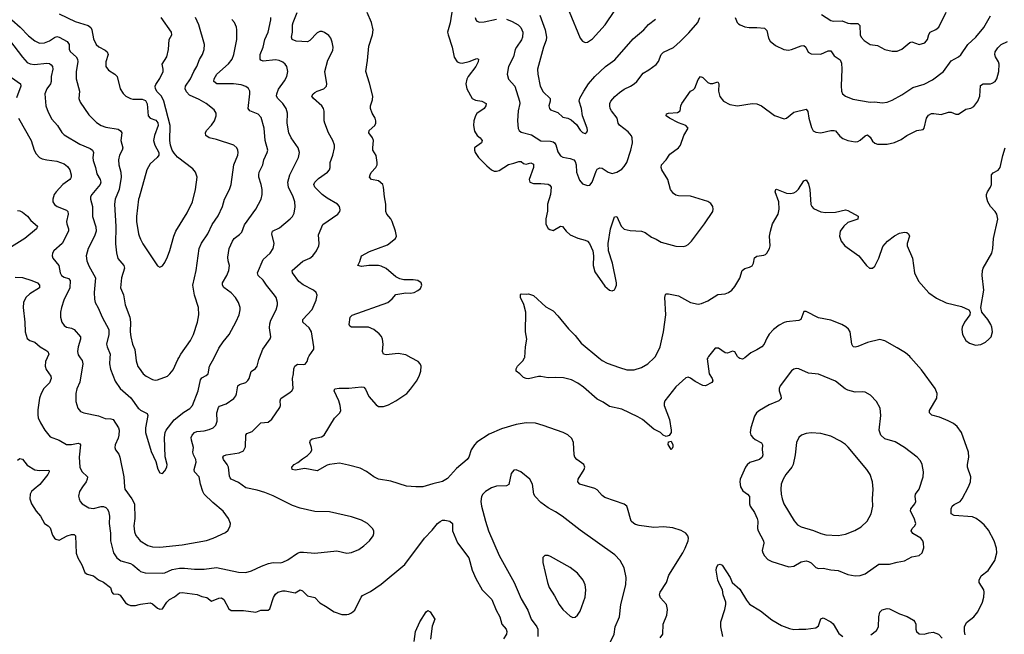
# Model space of a CAD drawing. Header units: inches. Extents: x 1305449 to 1407403, y 744709 to 841554.
# Tile 49 of 114: x 1329028 to 1337043, y 827748 to 832752. Entities that reach past the tile are written whole.
import ezdxf

# ---------------------------------------------------------------- set-up
doc = ezdxf.new("R2010")
doc.units = ezdxf.units.IN
doc.header["$MEASUREMENT"] = 0
for name, color, linetype in [('B3822', 7, 'Continuous'), ('B3823', 7, 'Continuous'), ('B3832', 7, 'Continuous'), ('B3833', 7, 'Continuous')]:
    doc.layers.add(name, color=color, linetype=linetype)

msp = doc.modelspace()

# ---------------------------------------------------------------- linework, layer by layer
at = {"layer": 'B3822', "color": 6}
for points, elevation in [([(1329251.5, 830000), (1329239, 829970), (1329234.6, 829930), (1329242.9, 829902.9), (1329281.3, 829850), (1329285.2, 829830), (1329270, 829796.1), (1329224.2, 829750), (1329201.3, 829710), (1329190.3, 829670), (1329175.1, 829575.1), (1329174.2, 829534.2), (1329178.9, 829510), (1329196.8, 829470), (1329232.9, 829410), (1329275.3, 829355.3), (1329347.9, 829327.9), (1329410, 829294.1), (1329450, 829293.7), (1329505.2, 829305.2), (1329518, 829298), (1329522.7, 829290), (1329511.7, 829190), (1329517.7, 829110), (1329534.7, 829074.7), (1329579.3, 829030), (1329578.1, 829010), (1329567.7, 828990), (1329537.9, 828950), (1329515.8, 828910), (1329507.4, 828872.6), (1329510.7, 828850), (1329519.3, 828830), (1329535.6, 828810), (1329590, 828777.3), (1329630, 828772.3), (1329690, 828788.2), (1329710, 828789.3), (1329730, 828780.5), (1329740.9, 828770), (1329751.4, 828750), (1329758, 828710), (1329755.9, 828650), (1329767.7, 828572.3), (1329766.8, 828510), (1329791.6, 828410), (1329819, 828370), (1329850, 828345.8), (1329930, 828323.2), (1329950, 828313.5), (1330000, 828269.3)], 1500), ([(1329520.7, 830000), (1329537.4, 829977.4), (1329541.4, 829950), (1329518, 829802), (1329493.6, 829746.4), (1329484.8, 829710), (1329484.6, 829644.6), (1329501.1, 829590), (1329523.3, 829563.3), (1329550.1, 829550.1), (1329670, 829528), (1329725, 829505), (1329770, 829503.2), (1329790, 829495.8), (1329831.1, 829430), (1329836.6, 829410), (1329835.9, 829370), (1329830, 829345), (1329805.8, 829290), (1329802.9, 829270), (1329808.9, 829250), (1329835, 829215), (1329843.4, 829190), (1329876.6, 829030), (1329879.8, 828950), (1329885.1, 828930), (1329941.8, 828850), (1329961.6, 828810), (1329965.9, 828690), (1329957.3, 828630), (1329963.4, 828583.4), (1329972.9, 828552.9), (1330000, 828520)], 1600), ([(1329762.1, 830000), (1329758.9, 829950), (1329766.6, 829906.6), (1329805, 829810), (1329845.3, 829750), (1329932.5, 829672.5), (1329991, 829590), (1330000, 829582.7)], 1700), ([(1329972.4, 830000), (1329974.8, 829974.8), (1329990, 829927.2), (1330000, 829913.7)], 1800), ([(1329010, 829166), (1329030, 829180.6), (1329050, 829175.2), (1329090, 829124.8), (1329150, 829086), (1329190, 829081), (1329264.2, 829084.2), (1329269.1, 829070), (1329257.6, 829050), (1329191.6, 828968.4), (1329145, 828930), (1329125.2, 828910), (1329113.5, 828890), (1329110.1, 828850), (1329124.3, 828810), (1329161.8, 828750), (1329198.3, 828710), (1329229.3, 828650), (1329260.4, 828630), (1329274.9, 828614.9), (1329294.1, 828554.1), (1329310, 828530.1), (1329321.6, 828521.6), (1329350, 828514.6), (1329414.5, 828550), (1329450, 828561.5), (1329470, 828559.6), (1329482.4, 828550), (1329487.8, 828407.8), (1329500.3, 828370), (1329534, 828314), (1329558.8, 828250), (1329576.9, 828236.9), (1329630, 828223), (1329670, 828191.1), (1329710, 828171.8), (1329766.9, 828130), (1329778.7, 828090), (1329790, 828077.6), (1329830, 828073.5), (1329845.7, 828065.7), (1329890, 828004.1), (1329910, 827990.5), (1329930, 827983.8), (1329970, 827981.4), (1330000, 827990.3)], 1400)]:
    msp.add_lwpolyline(points, dxfattribs=dict(at, elevation=elevation))
at = {"layer": 'B3823', "color": 6}
for points, elevation in [([(1328963.1, 832750), (1329031.1, 832691.1), (1329099.7, 832619.7), (1329150, 832579.6), (1329190, 832561.9), (1329230, 832563.1), (1329270, 832580.7), (1329310, 832607.9), (1329330, 832614.5), (1329350, 832609.2), (1329415.5, 832575.5), (1329429.4, 832550), (1329431.4, 832510), (1329440.3, 832490), (1329486.3, 832450), (1329499.2, 832430), (1329502.4, 832410), (1329486.8, 832330), (1329487, 832270), (1329516, 832170), (1329508.9, 832110), (1329520.4, 832080.4), (1329590, 831976.6), (1329654, 831914), (1329691.2, 831891.2), (1329730, 831876.3), (1329830, 831860.3), (1329848.6, 831848.6), (1329859.1, 831830), (1329852.2, 831770), (1329866.8, 831710), (1329862, 831690), (1329840.3, 831650), (1329831.1, 831610), (1329833.9, 831570), (1329850.8, 831510), (1329852.9, 831470), (1329837.9, 831370), (1329806.4, 831290), (1329800.8, 831250), (1329810.2, 831069.8), (1329808.4, 830928.4), (1329814.8, 830854.8), (1329827.9, 830807.9), (1329875.7, 830750), (1329881.4, 830730), (1329856.5, 830650), (1329848.4, 830570), (1329872.6, 830512.6), (1329886.9, 830430), (1329923.9, 830330), (1329929.1, 830289), (1329927, 830210), (1329931.4, 830170), (1329946.4, 830110), (1329966.3, 830066.3), (1329972.4, 830000)], 1800), ([(1329350, 832800.6), (1329478.9, 832738.9), (1329585.8, 832705.8), (1329605.9, 832690), (1329614.3, 832670), (1329630, 832596.1), (1329650.9, 832550.9), (1329670.9, 832530.9), (1329723.7, 832503.7), (1329741.2, 832490), (1329748.8, 832470), (1329728.8, 832410), (1329728.9, 832370), (1329750, 832341.7), (1329801.6, 832310), (1329820.6, 832290), (1329847, 832190), (1329870, 832151.6), (1329891.6, 832130), (1329930, 832110.5), (1329950, 832106.3), (1330000, 832106.1)], 1900), ([(1328945.6, 832585.6), (1329050, 832446.6), (1329090, 832405), (1329114.3, 832394.2), (1329148.1, 832388.1), (1329250, 832397.1), (1329270, 832394.7), (1329285.3, 832385.3), (1329296.2, 832370), (1329298.1, 832350), (1329283.5, 832290), (1329284.2, 832250), (1329279, 832230), (1329249.3, 832190), (1329231.9, 832150), (1329240.8, 832050), (1329258.7, 831998.7), (1329290, 831941.5), (1329336.2, 831890), (1329370, 831835.2), (1329390, 831815.2), (1329518.5, 831738.5), (1329602.8, 831702.8), (1329621.8, 831690), (1329627.8, 831670), (1329623.6, 831630), (1329626.2, 831606.2), (1329646, 831550), (1329656.4, 831496.4), (1329682.2, 831450), (1329687.4, 831430), (1329682.2, 831410), (1329614.5, 831330), (1329604.3, 831310), (1329604, 831290), (1329619.9, 831230), (1329619.7, 831150), (1329646.6, 831066.6), (1329649.6, 831030), (1329635.5, 830990), (1329585.7, 830890), (1329568.8, 830830), (1329574.4, 830790), (1329590, 830747.2), (1329645.1, 830650), (1329634.7, 830530), (1329635.8, 830475.8), (1329641.6, 830450), (1329667, 830407), (1329699.6, 830330), (1329753.1, 830230), (1329754.3, 830190), (1329735.8, 830110), (1329739.5, 830090), (1329764, 830030), (1329762.1, 830000)], 1700), ([(1328960.5, 832280.5), (1329035.6, 832230), (1329038.1, 832210), (1329003.1, 832116.9)], 1600), ([(1329017.4, 831950), (1329121.6, 831770), (1329145.4, 831690), (1329160.8, 831660.8), (1329189.7, 831630), (1329210, 831619.8), (1329250, 831610), (1329330, 831600.1), (1329390, 831577.9), (1329418.3, 831558.3), (1329436.4, 831530), (1329445.8, 831490), (1329447, 831470), (1329441.2, 831458.8), (1329435.9, 831450), (1329379.8, 831410), (1329324.1, 831350), (1329309.4, 831330), (1329296.5, 831290), (1329298.3, 831270), (1329310, 831246.7), (1329331.7, 831230), (1329410, 831200.9), (1329419.8, 831190), (1329422.7, 831170), (1329409.1, 831110), (1329411.1, 831090), (1329425.6, 831050), (1329423.9, 831030), (1329374.2, 830930), (1329305, 830870), (1329295.3, 830850), (1329293, 830830), (1329298.4, 830810), (1329346.6, 830750), (1329358.5, 830690), (1329367.3, 830670), (1329390, 830654.7), (1329424.7, 830644.7), (1329437.4, 830630), (1329435.1, 830570), (1329387.7, 830470), (1329367, 830410), (1329359.1, 830370), (1329360.2, 830330), (1329372.1, 830290), (1329390, 830263.3), (1329410, 830249.3), (1329450, 830239.6), (1329470, 830229.7), (1329523.3, 830170), (1329523.1, 830150), (1329503.6, 830090), (1329497.3, 830050), (1329503.5, 830023.5), (1329520.7, 830000)], 1600), ([(1330000, 831303.6), (1329996.2, 831290), (1329979.1, 831150), (1329978.3, 831110), (1329994, 831010), (1330000, 830993.1)], 1900), ([(1329010, 831199), (1329030, 831195.4), (1329050, 831184.9), (1329091.5, 831151.5), (1329117.7, 831117.7), (1329173.2, 831070), (1329166, 831050), (1329070, 830971.6), (1328939.3, 830890)], 1500), ([(1328990, 830656.6), (1329050, 830653.1), (1329127.6, 830630), (1329171.7, 830610), (1329190.4, 830590), (1329188.7, 830570), (1329110, 830521.3), (1329077.3, 830490), (1329059.3, 830450), (1329055.7, 830410), (1329070.3, 830290), (1329073.1, 830210), (1329090, 830155.3), (1329110, 830139.1), (1329150, 830126.2), (1329194.9, 830090), (1329241.9, 830061.9), (1329257.2, 830050), (1329263.9, 830030), (1329251.5, 830000)], 1500)]:
    msp.add_lwpolyline(points, dxfattribs=dict(at, elevation=elevation))
at = {"layer": 'B3832', "color": 6}
for points, elevation in [([(1330000, 829913.7), (1330032.2, 829870), (1330058.3, 829850), (1330110, 829823.2), (1330130, 829818.3), (1330150, 829819.9), (1330230, 829851), (1330251.3, 829868.7), (1330277.3, 829902.7), (1330314.2, 829985.8), (1330322.4, 830000)], 1800), ([(1330000, 829582.7), (1330012.5, 829572.5), (1330066.1, 829546.1), (1330072.1, 829530), (1330052, 829430), (1330053, 829390), (1330097.7, 829237.7), (1330135.2, 829155.2), (1330152.7, 829092.7), (1330170, 829063.1), (1330190, 829057.4), (1330210, 829078.5), (1330224.6, 829110), (1330227.1, 829130), (1330213.3, 829193.3), (1330207.7, 829350), (1330211.5, 829390), (1330219.5, 829410), (1330285.4, 829494.6), (1330363.8, 829556.2), (1330413.4, 829586.6), (1330435.4, 829610), (1330482, 829730), (1330498.9, 829821.1), (1330510, 829836), (1330545.5, 829854.5), (1330562.1, 829870), (1330574, 829930), (1330610.1, 830000)], 1700), ([(1330000, 828520), (1330008.3, 828510), (1330070, 828472.3), (1330110, 828459.6), (1330170, 828457.6), (1330350, 828475.6), (1330548.9, 828511.1), (1330602.9, 828530), (1330702.3, 828577.7), (1330724.5, 828595.5), (1330741.8, 828630), (1330743.2, 828650), (1330728.7, 828690), (1330684.9, 828750), (1330600, 828820), (1330529.1, 828889.1), (1330517.4, 828910), (1330499.2, 828970), (1330487.9, 829030), (1330450.6, 829070.6), (1330446.9, 829090), (1330465.1, 829150), (1330461.6, 829170), (1330441.6, 829210), (1330438.5, 829230), (1330442.4, 829270), (1330425.7, 829330), (1330424.6, 829350), (1330432.8, 829370), (1330450.9, 829390), (1330470, 829398.9), (1330530, 829405.3), (1330570, 829415.6), (1330602.3, 829430), (1330624, 829450), (1330636.2, 829483.8), (1330634, 829550), (1330645.2, 829594.8), (1330655.5, 829604.5), (1330710, 829624.9), (1330771.5, 829668.5), (1330787.7, 829690), (1330793.6, 829706.3), (1330803, 829770), (1330818.5, 829781.5), (1330870, 829799.6), (1330886, 829814), (1330895.1, 829830), (1330912.4, 829887.6), (1330947, 829913), (1330961.3, 829930), (1330975.6, 829984.4), (1330981.3, 830000)], 1600), ([(1330000, 828269.3), (1330010, 828260.5), (1330049.8, 828249.8), (1330190, 828245.3), (1330210, 828249.2), (1330270, 828274.9), (1330330, 828285.8), (1330370, 828286.9), (1330450, 828277.7), (1330530, 828278.4), (1330630, 828291.9), (1330810, 828254.6), (1330867.9, 828252.1), (1330915.5, 828264.5), (1330995.9, 828304.1), (1331054.2, 828325.8), (1331090, 828332.3), (1331149.4, 828330.6), (1331170, 828335), (1331210, 828354.8), (1331290, 828409.8), (1331310, 828416.4), (1331337.4, 828417.4), (1331430, 828407.4), (1331610, 828428), (1331690, 828409.1), (1331730, 828412.9), (1331790, 828439.2), (1331830, 828467), (1331874.7, 828510), (1331905.4, 828550), (1331911.2, 828570), (1331909.9, 828589.9), (1331899, 828610), (1331858.5, 828650), (1331810, 828676.9), (1331730, 828705.2), (1331550, 828745.9), (1331430, 828748.3), (1331310, 828775.5), (1331250, 828796.9), (1331090, 828876.3), (1331023.4, 828903.4), (1330962.1, 828922.1), (1330870, 828940.2), (1330810, 828982.7), (1330750, 829009.9), (1330740.9, 829020.9), (1330734.9, 829034.9), (1330727.3, 829110), (1330718, 829130), (1330686, 829170), (1330680.3, 829190), (1330690, 829201.1), (1330709.8, 829210), (1330814.7, 829225.3), (1330850, 829242.9), (1330866.9, 829273.1), (1330868.2, 829370), (1330877.1, 829382.9), (1330919.5, 829400.5), (1330990, 829468.5), (1331050, 829474.3), (1331079.8, 829500.2), (1331146.3, 829593.7), (1331151.3, 829610), (1331148, 829650), (1331153.3, 829666.7), (1331230, 829719.4), (1331242.4, 829730), (1331253.1, 829750), (1331248.8, 829830), (1331257.9, 829870), (1331259.7, 829910), (1331266.4, 829930), (1331290, 829947.3), (1331336.3, 829943.7), (1331353, 829947), (1331366.8, 829970), (1331377.5, 830000)], 1500), ([(1334240.7, 827719.3), (1334262.9, 827750), (1334267.2, 827830), (1334296.7, 827903.3), (1334302.7, 827950), (1334292.5, 827990), (1334244.3, 828044.3), (1334235.1, 828070), (1334241.3, 828090), (1334294.4, 828170), (1334312.7, 828230), (1334427.2, 828410), (1334445.6, 828450), (1334469.3, 828510), (1334471.1, 828530), (1334466, 828550), (1334450.7, 828570.7), (1334414, 828594), (1334345.3, 828614.7), (1334270, 828623.6), (1334190, 828618.2), (1334070, 828633), (1334041.8, 828641.8), (1334026.1, 828650), (1334006.5, 828670), (1333975.9, 828775.9), (1333969.2, 828790), (1333950, 828808), (1333790, 828861.9), (1333770, 828877.6), (1333730, 828924.3), (1333710, 828936.1), (1333586.8, 828970), (1333570.4, 828990), (1333574.6, 829010), (1333624.2, 829090), (1333627.9, 829110), (1333619.4, 829130), (1333563, 829170), (1333546.7, 829190), (1333541.4, 829210), (1333537.2, 829310), (1333521.3, 829341.3), (1333490, 829371.8), (1333451.4, 829391.4), (1333289.2, 829449.2), (1333226, 829466), (1333150, 829469.9), (1333070, 829456.6), (1332950, 829422.3), (1332850, 829378.5), (1332750, 829311.4), (1332730, 829291.1), (1332703.1, 829250), (1332683.9, 829190), (1332671.2, 829170), (1332582.7, 829097.2), (1332510, 829017.2), (1332469.2, 828990.8), (1332390, 828974.4), (1332310.4, 828949.6), (1332251.9, 828948.1), (1332175.5, 828955.5), (1332050, 828995.2), (1331950, 829012.2), (1331910, 829029.3), (1331850, 829074.6), (1331799.8, 829099.8), (1331705.8, 829125.8), (1331630, 829140.3), (1331550, 829131.6), (1331530, 829125.1), (1331450, 829079.6), (1331350, 829097.2), (1331270, 829084.6), (1331246.2, 829090), (1331244.3, 829110), (1331262.2, 829130), (1331293.3, 829146.7), (1331330, 829177.8), (1331370, 829203), (1331397.7, 829230), (1331406, 829250), (1331404.1, 829270), (1331390.9, 829310), (1331394.9, 829330), (1331410, 829338.9), (1331484.8, 829355.2), (1331507.7, 829370), (1331591.9, 829508.1), (1331635.2, 829550), (1331641.4, 829570), (1331636.9, 829610), (1331625.6, 829650), (1331587.5, 829730), (1331594.4, 829745.6), (1331627.6, 829752.4), (1331707.4, 829752.6), (1331810, 829762.4), (1331830, 829759.9), (1331843.7, 829743.7), (1331870, 829684), (1331930, 829615.9), (1331950, 829603.5), (1331990, 829602.6), (1332030, 829616.4), (1332090, 829648.9), (1332178.6, 829710), (1332210, 829743.8), (1332258.6, 829810), (1332280.5, 829850), (1332294.3, 829890), (1332296.3, 829930), (1332289, 829950), (1332271.8, 829970), (1332214.9, 830000)], 1400), ([(1334629.6, 830000), (1334624, 829990), (1334640.7, 829870), (1334665, 829830), (1334669.2, 829810.8), (1334661.3, 829798.7), (1334610, 829771.8), (1334590, 829773), (1334526.1, 829806.1), (1334490, 829833.4), (1334470, 829842), (1334450, 829836.8), (1334370, 829763.2), (1334279.7, 829650), (1334274, 829630), (1334275, 829610), (1334316.4, 829496.4), (1334331.6, 829410), (1334330.1, 829389.9), (1334314.1, 829365.9), (1334290, 829358.3), (1334267, 829370), (1334245.2, 829390), (1334190, 829418.9), (1334097.3, 829497.3), (1334059.8, 829519.8), (1333930, 829581.6), (1333830, 829603.8), (1333778.2, 829638.2), (1333730, 829663.3), (1333618.9, 829758.9), (1333571.7, 829791.7), (1333518.9, 829818.9), (1333455.8, 829835.8), (1333390, 829840.2), (1333330, 829835.4), (1333270, 829846.3), (1333250, 829846), (1333170, 829828.8), (1333150, 829829.7), (1333130, 829838.4), (1333098, 829870), (1333070, 829889.6), (1333068.6, 829910), (1333081.2, 829930), (1333124.2, 829975.8), (1333138.2, 830000)], 1300), ([(1333741.2, 830000), (1333770, 829976.3), (1333810, 829956.7), (1333910, 829919.2), (1333970, 829901.7), (1334030, 829901.2), (1334090, 829919.5), (1334141, 829950), (1334193.1, 830000)], 1300), ([(1334931.2, 830000), (1334930, 829999), (1334911.2, 829988.8), (1334890, 829992.4), (1334881.7, 830000)], 1300), ([(1336725, 827745), (1336719.1, 827770), (1336719, 827810), (1336735.5, 827844.5), (1336794.2, 827890), (1336826.5, 827930), (1336865.5, 828010), (1336876.6, 828050), (1336880.2, 828090), (1336876.3, 828110), (1336839.1, 828170), (1336839.5, 828190), (1336855.3, 828224.7), (1336911.2, 828268.8), (1336967.3, 828350), (1336982.4, 828410), (1336980.8, 828450), (1336960.3, 828510), (1336915.9, 828595.9), (1336880.3, 828640.3), (1336845, 828670), (1336814.6, 828690), (1336783.1, 828703.1), (1336634.8, 828714.8), (1336609.9, 828730), (1336610.9, 828770), (1336619, 828790), (1336634.7, 828805.3), (1336684.6, 828830), (1336701, 828850), (1336752.1, 828947.9), (1336767.3, 828990), (1336771.5, 829030), (1336745, 829110), (1336744, 829130), (1336755.3, 829190), (1336752.8, 829230), (1336695.2, 829390), (1336659.1, 829439.1), (1336630, 829463.2), (1336587.4, 829487.4), (1336516.7, 829516.7), (1336453.6, 829533.6), (1336434.5, 829550), (1336435.4, 829570), (1336493.3, 829670), (1336496.7, 829710), (1336481.5, 829750), (1336370, 829902.2), (1336282.3, 830000)], 1300), ([(1333818.4, 827650), (1333867.7, 827750), (1333875.3, 827810), (1333911.4, 827890), (1333920.3, 827990), (1333963.3, 828150), (1333964.2, 828210), (1333947.5, 828290), (1333916.1, 828350), (1333873.9, 828393.9), (1333590, 828594.6), (1333444.1, 828710), (1333390, 828745.9), (1333330, 828777.8), (1333270, 828821.1), (1333224.9, 828870), (1333213, 828890), (1333203.6, 828970), (1333180.6, 829010), (1333108.3, 829070), (1333070, 829086.6), (1333050, 829083.6), (1333030, 829056.4), (1333010, 828967.1), (1332990, 828956.7), (1332910, 828954.3), (1332870, 828941.9), (1332819, 828910), (1332798.9, 828890), (1332787.5, 828870), (1332781.8, 828830), (1332787.7, 828790), (1332818.8, 828670), (1332844.7, 828590), (1332930.6, 828390), (1333052.1, 828170), (1333110, 828035.7), (1333163.6, 827943.6), (1333191.1, 827871.1), (1333238, 827810), (1333246.4, 827790), (1333246.8, 827730)], 1500), ([(1330000, 827990.3), (1330010, 827993.3), (1330090, 828005.1), (1330110, 827996), (1330150, 827959.9), (1330170, 827952), (1330190, 827954.1), (1330226.3, 828010), (1330246.6, 828030), (1330287.5, 828052.5), (1330330, 828086.7), (1330350, 828087.2), (1330471.5, 828071.5), (1330510, 828055.4), (1330550, 828048.2), (1330590, 828016.7), (1330650, 828042.5), (1330670, 828043.6), (1330690, 828030.1), (1330730, 827956.6), (1330750, 827941.5), (1330850, 827940.8), (1330950, 827928.6), (1330990, 827944.9), (1331050, 827945.6), (1331063.7, 827956.3), (1331092.9, 828047.1), (1331110, 828075.9), (1331130, 828090.1), (1331170, 828101.5), (1331190, 828102.2), (1331270, 828084.6), (1331310, 828109.2), (1331330, 828102.2), (1331370, 828062.1), (1331430, 828048.6), (1331470, 828003.2), (1331518, 827978), (1331586.8, 827930), (1331650, 827910.1), (1331690, 827909.2), (1331706.8, 827913.2), (1331730, 827922.4), (1331756.1, 827943.9), (1331807.3, 828050), (1331817.3, 828062.7), (1331883, 828097), (1331970, 828155.2), (1332163.1, 828316.9), (1332322.2, 828530), (1332384.8, 828595.2), (1332430, 828650.4), (1332450, 828667.3), (1332470, 828676.3), (1332490, 828677.6), (1332530, 828669.6), (1332550.3, 828650.3), (1332551.5, 828590), (1332591.8, 828491.8), (1332683.6, 828370), (1332710, 828270), (1332741.4, 828201.4), (1332792.9, 828110), (1332871.3, 828030), (1332905.7, 827945.7), (1332937.6, 827890), (1332953.7, 827830), (1332987, 827790), (1332994.4, 827770), (1332990.9, 827750), (1332966.5, 827710)], 1400), ([(1334752.5, 827730), (1334736.2, 827810), (1334736.9, 827850), (1334769.2, 827950), (1334776.8, 827990), (1334775, 828010), (1334753.5, 828070), (1334748.5, 828110), (1334726.6, 828150), (1334711.7, 828190), (1334698.4, 828270), (1334699.8, 828290), (1334710, 828313.7), (1334730, 828320.2), (1334746.7, 828310), (1334812.7, 828210), (1334828.8, 828168.8), (1334890, 828115.9), (1334944.9, 828024.9), (1334970, 827994.7), (1335057.8, 827937.8), (1335150, 827865), (1335230, 827819.8), (1335293.9, 827793.9), (1335330, 827786.5), (1335370, 827790.8), (1335428.8, 827788.8), (1335510, 827800.1), (1335530, 827817.8), (1335550, 827874), (1335570, 827882.4), (1335630, 827850.2), (1335650, 827832.7), (1335695.4, 827755.4), (1335730, 827730.6)], 1300), ([(1332238.7, 827690), (1332250.3, 827769.7), (1332284.6, 827850), (1332336.4, 827930), (1332350, 827942.8), (1332370, 827931.4), (1332407.1, 827870), (1332385.3, 827814.7), (1332370.9, 827709.1)], 1300), ([(1335957.1, 827742.9), (1336002.2, 827777.8), (1336019.9, 827810), (1336021.5, 827890), (1336030, 827927.8), (1336050, 827947.8), (1336090, 827958.3), (1336110, 827954.8), (1336190, 827914.5), (1336253, 827893), (1336304.2, 827864.2), (1336315.8, 827850), (1336322.4, 827830), (1336323.1, 827790), (1336329, 827770), (1336350, 827752.6), (1336390, 827750.1), (1336430, 827761.1), (1336464.5, 827764.5), (1336506.5, 827750), (1336537.1, 827717.1)], 1300)]:
    msp.add_lwpolyline(points, dxfattribs=dict(at, elevation=elevation))
for points, elevation in [([(1335350, 829910.9), (1335330, 829907.1), (1335310, 829893.9), (1335217.8, 829770), (1335210.8, 829750), (1335210.6, 829730), (1335224.3, 829690), (1335225.6, 829670), (1335219.1, 829660.9), (1335207.9, 829650), (1335130, 829615.2), (1335050.1, 829570), (1335026.8, 829550), (1335010, 829525.3), (1334978.6, 829430), (1334973.3, 829390), (1334980.3, 829370), (1334995.3, 829350), (1335015, 829335), (1335067.8, 829307.8), (1335074.4, 829290), (1335071.5, 829250), (1335078.5, 829210), (1335071.7, 829190), (1335050, 829170.3), (1334972.7, 829147.3), (1334950, 829129.1), (1334937.5, 829110), (1334893.1, 829010), (1334890.5, 828989.5), (1334896.9, 828950), (1334915.8, 828915.8), (1334953.2, 828890), (1334968, 828870), (1334969.4, 828810), (1334974.1, 828790), (1335010, 828739.6), (1335032.7, 828690), (1335037, 828670), (1335034.7, 828610), (1335038.3, 828590), (1335081.8, 828510), (1335086.1, 828490), (1335072.7, 828430), (1335077.2, 828410), (1335090, 828386.2), (1335117.9, 828357.9), (1335150, 828340.2), (1335290, 828297.6), (1335330, 828301.7), (1335390, 828338.2), (1335430, 828346.7), (1335450, 828341.9), (1335470, 828330.3), (1335510, 828292.8), (1335530, 828284.6), (1335570, 828286.4), (1335630, 828273.7), (1335690, 828268.1), (1335770, 828234.3), (1335830, 828225.2), (1335870, 828226.7), (1335910, 828241.3), (1336021.7, 828318.3), (1336110, 828317.9), (1336170, 828335.2), (1336230, 828345.7), (1336290, 828380.1), (1336351.5, 828388.5), (1336374, 828410), (1336387.8, 828452.2), (1336385.5, 828490), (1336378.7, 828510), (1336364.2, 828530), (1336299.7, 828570), (1336284.9, 828590), (1336293.5, 828610), (1336315.1, 828630), (1336323.2, 828650), (1336310, 828694.6), (1336280.4, 828750), (1336282.6, 828770), (1336313.8, 828810), (1336323, 828830), (1336317.5, 828870), (1336320.9, 828890), (1336349.9, 828930), (1336382.3, 829030), (1336384.7, 829070), (1336375.9, 829130), (1336360.2, 829160.2), (1336333.2, 829190), (1336231.2, 829270), (1336154.2, 829314.2), (1336070, 829338.8), (1336037.5, 829370), (1336024.6, 829410), (1336038.2, 829530), (1336032.4, 829590), (1336003.5, 829643.5), (1335954.8, 829694.8), (1335910, 829719.2), (1335890, 829722.6), (1335830, 829719.7), (1335770, 829735.7), (1335748, 829748), (1335670, 829809.9), (1335530, 829865), (1335450, 829875.5), (1335370, 829908.3)], 1400), ([(1335470, 829387.4), (1335430, 829382.3), (1335391.1, 829370), (1335369.8, 829350.2), (1335351.4, 829310), (1335341.4, 829210), (1335324, 829130), (1335313.9, 829110), (1335263.4, 829050), (1335242.1, 829010), (1335227.6, 828970), (1335223.3, 828930), (1335226.5, 828890), (1335234.3, 828850), (1335249.2, 828810), (1335331.5, 828671.5), (1335360.4, 828640.4), (1335390, 828621.8), (1335490, 828593.9), (1335550, 828569.2), (1335590, 828558.5), (1335690, 828553.4), (1335750, 828564.6), (1335827.7, 828592.3), (1335876.7, 828623.3), (1335926.2, 828670), (1335960.1, 828730), (1335973.7, 828790), (1335970.6, 828850), (1335975.3, 828930), (1335969.6, 828990), (1335950, 829049.8), (1335923, 829090), (1335772.5, 829272.5), (1335750, 829294.2), (1335710, 829321.7), (1335630, 829360.7), (1335550, 829383.6)], 1500), ([(1334330, 829251.6), (1334307.3, 829292.7), (1334310, 829316.3), (1334330, 829321.1), (1334345.2, 829290), (1334345.7, 829274.3), (1334339.9, 829260.1)], 1300), ([(1333329.3, 828390.7), (1333303, 828390), (1333287.4, 828372.6), (1333286.7, 828333.3), (1333323.3, 828170), (1333339.4, 828130), (1333382.4, 828062.4), (1333418.2, 827990), (1333450, 827949.6), (1333510, 827894.8), (1333530, 827885.5), (1333550, 827886.8), (1333570, 827903.5), (1333590, 827935.9), (1333632.1, 828050), (1333637.2, 828110), (1333630.3, 828150), (1333616.1, 828190), (1333570, 828246.9), (1333510, 828292), (1333350, 828382.7)], 1600)]:
    msp.add_lwpolyline(points, close=True, dxfattribs=dict(at, elevation=elevation))
at = {"layer": 'B3833', "color": 6}
for points, elevation in [([(1331377.5, 830000), (1331383.4, 830016.6), (1331422.3, 830070), (1331422.6, 830090), (1331402.1, 830210), (1331383.4, 830243.4), (1331331.7, 830290), (1331331.9, 830310), (1331407.8, 830392.2), (1331441.2, 830470), (1331448.3, 830510), (1331441.3, 830530), (1331419.6, 830550), (1331334.7, 830594.7), (1331300.8, 830620.8), (1331248.4, 830690), (1331245, 830710), (1331334.1, 830785.9), (1331390, 830810.3), (1331415, 830830), (1331442.7, 830870), (1331462.4, 830910), (1331465.4, 830930), (1331460, 831000), (1331494.9, 831085.1), (1331616.8, 831170), (1331633.7, 831190), (1331636.5, 831203.5), (1331631.3, 831230), (1331614.8, 831250), (1331530, 831298.2), (1331490, 831328.4), (1331431.3, 831390), (1331423, 831410), (1331429.6, 831430), (1331460, 831460), (1331533.9, 831510), (1331551, 831530), (1331555.7, 831550), (1331555.4, 831590), (1331577.3, 831650), (1331591.2, 831710), (1331590.3, 831730), (1331576.6, 831770), (1331541.3, 831830), (1331512, 831910), (1331507.3, 831930), (1331507.3, 832007.3), (1331502, 832030), (1331488.6, 832050), (1331420.6, 832110), (1331406.9, 832130), (1331416.6, 832150), (1331430, 832159.4), (1331450, 832170.9), (1331504.8, 832190), (1331525.4, 832210), (1331529.1, 832230.9), (1331513.1, 832330), (1331537.1, 832422.9), (1331578.2, 832501.8), (1331579.5, 832530), (1331572.8, 832570), (1331561, 832601), (1331543.7, 832623.7), (1331510, 832647.4), (1331490, 832655.4), (1331470, 832655.8), (1331450, 832645.7), (1331390, 832582.7), (1331370, 832572.5), (1331277.9, 832577.9), (1331246.3, 832590), (1331239.6, 832610), (1331249.3, 832650.7), (1331249.5, 832710.5), (1331252.8, 832730), (1331286.4, 832810)], 1500), ([(1332214.9, 830000), (1332170, 830023.7), (1332110, 830035.7), (1332010, 830024.2), (1331989.2, 830029.2), (1331980.8, 830050), (1331987.8, 830110), (1331981.9, 830150), (1331972.2, 830172.2), (1331954.3, 830194.3), (1331910, 830229), (1331868.5, 830248.5), (1331728.8, 830248.8), (1331715.6, 830255.6), (1331710.3, 830270), (1331718.1, 830330), (1331733.2, 830346.8), (1332024, 830450), (1332060.7, 830479.3), (1332090, 830513.7), (1332170, 830529.3), (1332210, 830526.7), (1332238.4, 830530), (1332270, 830547.1), (1332290, 830564.9), (1332301.4, 830590), (1332296.8, 830610), (1332269.4, 830630), (1332230, 830634.9), (1332155.3, 830635.3), (1332123.5, 830643.5), (1332090, 830659.9), (1332010, 830725.7), (1331970, 830746.7), (1331950, 830751), (1331870, 830750.4), (1331810, 830742), (1331781, 830750), (1331796.9, 830783.1), (1331810, 830830.7), (1331876, 830864), (1332021.9, 830918.1), (1332086.6, 830970), (1332094.8, 830990), (1332088.3, 831030), (1332060.8, 831110), (1332050, 831131), (1332017.1, 831170), (1332008, 831190), (1332009.2, 831250.8), (1331997.9, 831310), (1331990, 831390), (1331983, 831410), (1331950, 831439), (1331891.9, 831451.9), (1331875.8, 831470), (1331879.7, 831490), (1331890, 831507.4), (1331928.3, 831550), (1331936.6, 831570), (1331938.3, 831590), (1331930, 831646.6), (1331903.8, 831690), (1331901.5, 831710), (1331908.3, 831770), (1331901, 831790), (1331869.4, 831830), (1331871.9, 831850), (1331918.1, 831890), (1331926.9, 831910), (1331927.8, 831930), (1331921.3, 831950), (1331896.3, 831990), (1331883.2, 832030), (1331883.6, 832050), (1331900.7, 832099.3), (1331902.2, 832130), (1331876.8, 832236.8), (1331845.9, 832330), (1331859.6, 832420.4), (1331870, 832538), (1331899.9, 832630), (1331905, 832670), (1331892.8, 832730), (1331857.2, 832810)], 1400), ([(1332549.9, 832850), (1332532.3, 832727.7), (1332511.6, 832650), (1332514.6, 832630), (1332549.2, 832529.2), (1332566, 832446), (1332588.6, 832408.6), (1332610, 832400.2), (1332630, 832399.5), (1332687.2, 832412.8), (1332750, 832437.5), (1332763.9, 832430), (1332760.5, 832410), (1332740.2, 832370), (1332678.3, 832290), (1332668.3, 832268.3), (1332660.1, 832230), (1332668.2, 832190), (1332710.4, 832110.4), (1332738, 832098), (1332790, 832089.8), (1332824.2, 832070), (1332823.1, 832050), (1332808.4, 832030), (1332750, 831989.9), (1332737.7, 831970), (1332723.9, 831930), (1332721.7, 831890), (1332730, 831845.4), (1332750.7, 831810.7), (1332776.4, 831790), (1332792.4, 831770), (1332788.6, 831750), (1332730.9, 831710), (1332729.2, 831690), (1332736.6, 831670), (1332763.1, 831630), (1332830, 831562.4), (1332869, 831529), (1332890, 831520.3), (1332910, 831518.6), (1332930, 831524), (1333005.8, 831574.2), (1333050, 831583.1), (1333090, 831597.9), (1333110, 831596.7), (1333130, 831582.2), (1333150, 831575.5), (1333190, 831587.4), (1333210, 831575.3), (1333210, 831550), (1333176.2, 831450), (1333181.1, 831430), (1333210, 831419.9), (1333270, 831419.9), (1333330, 831411.9), (1333343.8, 831403.8), (1333353.7, 831390), (1333350.2, 831329.8), (1333325.7, 831250), (1333325.5, 831194.5), (1333310.5, 831130), (1333310.5, 831090.5), (1333318.2, 831070), (1333330, 831052.6), (1333343, 831043), (1333370, 831036.8), (1333430, 831071.4), (1333447.2, 831067.2), (1333476.2, 831030), (1333510, 831001.9), (1333572.6, 830972.6), (1333630, 830958.4), (1333650, 830949.1), (1333666.1, 830930), (1333692.5, 830870), (1333698.4, 830830), (1333696.8, 830750), (1333710, 830698), (1333790, 830583.2), (1333830, 830549.2), (1333850, 830544.7), (1333870, 830553.4), (1333876.4, 830563.6), (1333885.6, 830590), (1333885.8, 830610), (1333854.2, 830770), (1333822.4, 830870), (1333817.2, 830930), (1333836.2, 831050), (1333870, 831147.3), (1333890, 831150.2), (1333924.3, 831070), (1333950, 831046.3), (1333996.4, 831036.4), (1334090.9, 831030.9), (1334119.4, 831019.3), (1334170, 830980.8), (1334210, 830965.5), (1334250, 830940.7), (1334370, 830908.9), (1334430, 830905.7), (1334450, 830910.9), (1334470, 830922.8), (1334498, 830950), (1334603, 831090), (1334669.8, 831190), (1334673.3, 831210), (1334670.5, 831230.5), (1334654.5, 831254.5), (1334630, 831272.9), (1334490, 831314.7), (1334390, 831319.4), (1334370, 831324.6), (1334350, 831338.1), (1334325.7, 831370), (1334304.1, 831450), (1334256.1, 831530), (1334249.3, 831550), (1334253, 831570), (1334289.7, 831610.3), (1334321.4, 831658.6), (1334390.3, 831709.7), (1334406.9, 831730), (1334433.1, 831810), (1334468.8, 831870), (1334449.7, 831890), (1334390, 831911.5), (1334316.6, 831950), (1334290.6, 831970), (1334293.9, 831986.1), (1334308.7, 831991.3), (1334383.1, 831996.9), (1334404.1, 832010), (1334409.4, 832050), (1334418, 832070), (1334488.5, 832171.5), (1334510, 832180.2), (1334524.4, 832195.6), (1334550, 832264.2), (1334570, 832290.8), (1334590, 832282.7), (1334630, 832241.2), (1334650, 832231.9), (1334670, 832233.3), (1334710, 832247.7), (1334720.3, 832230), (1334715.5, 832170), (1334727, 832127), (1334756.6, 832090), (1334810, 832061.7), (1334870, 832051.4), (1334990, 832071.2), (1335030, 832067.5), (1335067.6, 832050), (1335172.8, 831972.8), (1335250, 831945.8), (1335270, 831949.5), (1335330, 831999.2), (1335430, 832023.9), (1335445.2, 832005.2), (1335452.6, 831950), (1335473.7, 831873.7), (1335488.5, 831848.5), (1335510, 831835.8), (1335550, 831831.4), (1335630, 831849.7), (1335659.5, 831850), (1335670, 831846.4), (1335704.5, 831804.5), (1335730, 831785), (1335770, 831768.9), (1335830, 831757.9), (1335850, 831759.7), (1335870, 831770.1), (1335910, 831806.5), (1335930, 831813.6), (1335950, 831794.7), (1335970, 831764), (1335990, 831746.9), (1336010, 831739.1), (1336090, 831738.6), (1336150, 831752.1), (1336202.6, 831777.4), (1336250, 831810.7), (1336330, 831851), (1336382.6, 831857.4), (1336391.7, 831868.3), (1336408.6, 831951.4), (1336425.1, 831974.9), (1336450, 831988.8), (1336470, 831989.8), (1336530, 831979.9), (1336590, 831999.3), (1336610, 832000.2), (1336650, 831982.7), (1336670, 831983.2), (1336730, 832024.1), (1336770, 832032.8), (1336794.7, 832045.3), (1336827.7, 832090), (1336844.6, 832130), (1336850, 832217.7), (1336870, 832231.2), (1336929.7, 832230.3), (1336945.5, 832234.5), (1336969.4, 832250), (1336983.1, 832270), (1336998.1, 832330), (1337000.3, 832390), (1336995.3, 832410), (1336971.5, 832450), (1336965, 832470), (1336970.2, 832490), (1336990, 832522.7), (1337016.7, 832550), (1337070, 832575.6)], 1400), ([(1333500.3, 832820.3), (1333590, 832602.3), (1333610, 832577.2), (1333630, 832567.9), (1333650, 832570.1), (1333690, 832595.7), (1333793.3, 832710), (1333871.7, 832828.3)], 1700), ([(1335553.8, 832793.8), (1335630, 832746.2), (1335650, 832741.6), (1335723.3, 832743.3), (1335770, 832723.5), (1335790, 832720.5), (1335850, 832721.9), (1335865.9, 832705.9), (1335869.2, 832629.2), (1335879.1, 832610), (1335903.5, 832583.5), (1335950, 832549.3), (1336010, 832541.1), (1336070, 832508.9), (1336130, 832497.4), (1336170, 832497.4), (1336210, 832513.2), (1336273.4, 832566.6), (1336290, 832571.1), (1336350, 832550.9), (1336395.2, 832564.8), (1336419.1, 832590), (1336429.3, 832630.7), (1336439.9, 832650), (1336486.7, 832673.3), (1336509.1, 832690.9), (1336570, 832813)], 1600), ([(1330000, 830993.1), (1330010, 830965), (1330030, 830927.3), (1330150, 830748.1), (1330170, 830737.8), (1330190, 830748.3), (1330210, 830776), (1330230, 830820.6), (1330250, 830872.8), (1330281.7, 830990), (1330298.5, 831030), (1330390, 831179.6), (1330433.7, 831270), (1330458.7, 831370), (1330472, 831470), (1330458.7, 831510), (1330438.1, 831538.1), (1330313.2, 831633.2), (1330284.5, 831664.5), (1330270, 831690), (1330256.3, 831730), (1330251.4, 831768.6), (1330252, 831891.9), (1330200.6, 832090), (1330181.1, 832130), (1330145.7, 832165.7), (1330132.3, 832190), (1330130.2, 832210), (1330135.4, 832224.6), (1330170, 832274.4), (1330196.1, 832330), (1330195.9, 832350), (1330186.4, 832390), (1330226.1, 832450), (1330240.5, 832510), (1330245.7, 832590), (1330267.4, 832630), (1330263.6, 832650), (1330179.3, 832770)], 1900), ([(1330322.4, 830000), (1330339.8, 830030), (1330418.8, 830141.2), (1330441.6, 830190), (1330476.1, 830290), (1330486, 830350), (1330483.4, 830410), (1330450.7, 830510), (1330438.2, 830590), (1330463.9, 830710), (1330489.9, 830889.9), (1330508.4, 830931.6), (1330559.6, 831010), (1330594.1, 831085.9), (1330643.5, 831156.5), (1330678.2, 831230), (1330694.2, 831290), (1330736.3, 831370), (1330748.8, 831411.2), (1330770, 831570), (1330803.4, 831650), (1330807.1, 831670), (1330804.9, 831690), (1330795, 831710), (1330770, 831731.5), (1330630, 831777.5), (1330571.4, 831791.4), (1330544.4, 831810), (1330539.9, 831830), (1330549.4, 831850), (1330590, 831894.7), (1330615, 831930), (1330628.3, 831970), (1330626.4, 831990), (1330610, 832017.3), (1330545.8, 832070), (1330490, 832103.5), (1330410, 832137.9), (1330385.4, 832165.4), (1330375.8, 832190), (1330378.5, 832210), (1330418.1, 832270), (1330445.5, 832330), (1330470, 832370), (1330490.8, 832429.2), (1330515.1, 832470), (1330529.9, 832510), (1330532.8, 832550), (1330485.1, 832710), (1330458.1, 832770)], 1800), ([(1330610.1, 830000), (1330650, 830077.2), (1330683, 830130), (1330734.2, 830190), (1330790, 830294.1), (1330813.5, 830350), (1330822.5, 830390), (1330822.1, 830410), (1330809.6, 830450), (1330783.6, 830490), (1330750, 830529.1), (1330690, 830573), (1330677.5, 830590), (1330678.8, 830610), (1330714.6, 830670), (1330730.8, 830710), (1330735.9, 830750), (1330724.5, 830790), (1330722.3, 830817.7), (1330733.9, 830890), (1330760, 830950), (1330772.8, 830970), (1330817.9, 831002.1), (1330836.9, 831023.1), (1330859.2, 831080.8), (1330951.1, 831210), (1330994.3, 831290), (1331002.5, 831330), (1331002.6, 831370), (1330994.8, 831410), (1330975.4, 831470), (1330973.7, 831490), (1330978.4, 831510), (1331007.3, 831570), (1331014.7, 831610), (1331043.5, 831670), (1331047, 831690), (1331026.2, 831770), (1331016.9, 831870), (1330994.8, 831954.8), (1330970, 831983.1), (1330902.4, 832010), (1330888.2, 832028.2), (1330900, 832150), (1330900.1, 832170), (1330891.7, 832191.7), (1330868.1, 832208.1), (1330830, 832221.4), (1330769.2, 832229.2), (1330632.8, 832230), (1330608.1, 832250), (1330610, 832270), (1330633.2, 832310), (1330727.3, 832392.7), (1330758.2, 832430), (1330771.3, 832468.7), (1330794.7, 832590), (1330796.5, 832670), (1330792.3, 832692.3), (1330776.7, 832730), (1330754.3, 832754.3)], 1700), ([(1330981.3, 830000), (1331007, 830070), (1331067.5, 830152.5), (1331072.8, 830170), (1331062.3, 830242.3), (1331063.3, 830276.7), (1331073.3, 830306.7), (1331116.9, 830390), (1331127.5, 830430), (1331127.1, 830450), (1331114.9, 830490), (1331102.4, 830510), (1331036.3, 830590), (1331010.2, 830630.2), (1330970.3, 830670), (1330965.1, 830690), (1331010, 830799.1), (1331067, 830850), (1331092.3, 830890), (1331099.7, 830930), (1331079.6, 831010), (1331084.7, 831030), (1331143.6, 831056.4), (1331228.4, 831130), (1331247.4, 831150), (1331262.5, 831177.5), (1331271, 831229), (1331266.7, 831270), (1331254.1, 831310), (1331215.2, 831390), (1331211, 831430), (1331228, 831490), (1331296.8, 831630), (1331305.6, 831670), (1331293.7, 831710), (1331238.6, 831790), (1331219, 831830), (1331204.2, 831910), (1331208.3, 831990), (1331196, 832030), (1331171, 832070), (1331128, 832110), (1331118.3, 832130), (1331119.8, 832150), (1331134.4, 832185.6), (1331184.8, 832255.2), (1331203.4, 832290), (1331210.8, 832330), (1331201.9, 832370), (1331189.6, 832390), (1331170, 832407.6), (1331140.9, 832420.9), (1331110, 832425.2), (1331010, 832415.5), (1330990, 832422.8), (1330984.2, 832430), (1330985.9, 832470), (1331009.2, 832530), (1331023.2, 832590), (1331051.1, 832650), (1331072.5, 832750), (1331073.1, 832770)], 1600), ([(1332734.8, 832770), (1332742.1, 832750), (1332750, 832740.7), (1332770, 832732.4), (1332810, 832735.7), (1332910, 832757.1)], 1500), ([(1332990, 832757.6), (1333038, 832738), (1333086.1, 832710), (1333108.7, 832688.7), (1333122.7, 832650), (1333121.3, 832610), (1333112.3, 832587.7), (1333071.7, 832530), (1333062.5, 832510), (1333047.4, 832450), (1333007.2, 832370), (1332996.9, 832310), (1333007.2, 832267.2), (1333058.4, 832210), (1333097.1, 832090), (1333098.6, 832070), (1333086.9, 832010), (1333080.6, 831930), (1333085.2, 831865.2), (1333093, 831850), (1333110, 831836.6), (1333195.6, 831815.6), (1333270, 831767.1), (1333350, 831762.1), (1333370, 831758.1), (1333382.2, 831750), (1333392.1, 831732.1), (1333410, 831675.1), (1333430, 831643.8), (1333450, 831632.6), (1333510, 831623.3), (1333538.4, 831610), (1333550, 831598.6), (1333559.1, 831570), (1333561.5, 831510), (1333585.2, 831445.2), (1333610, 831417.1), (1333650, 831402.2), (1333670, 831406.2), (1333689.4, 831430.6), (1333720.7, 831519.3), (1333730, 831534.5), (1333739.8, 831540.2), (1333750, 831544.9), (1333770, 831543.9), (1333817.8, 831510), (1333850, 831499.7), (1333890, 831509.7), (1333930, 831535.9), (1333950, 831556), (1333970.4, 831589.6), (1334003.6, 831690), (1334015.9, 831750), (1334013.6, 831790), (1334007.4, 831807.4), (1333980, 831840), (1333910, 831892.5), (1333900.2, 831910), (1333891.3, 831951.3), (1333845.3, 832010), (1333835.4, 832030), (1333830.7, 832050), (1333832.5, 832070), (1333840.6, 832090), (1333872.2, 832127.8), (1333910, 832160.6), (1333950, 832187.4), (1334001.5, 832210), (1334030.6, 832229.4), (1334052.3, 832250), (1334102.7, 832317.3), (1334150, 832342.9), (1334210, 832386.5), (1334228, 832412), (1334251.2, 832468.8), (1334270, 832488.1), (1334350, 832526.8), (1334405.6, 832574.4), (1334474.7, 832645.3), (1334547.7, 832730), (1334565.5, 832770)], 1500), ([(1333263.1, 832790), (1333305.4, 832670), (1333316.6, 832610), (1333314.9, 832585.1), (1333292.2, 832530), (1333244, 832350), (1333245.6, 832310), (1333263.6, 832210), (1333290, 832165.3), (1333345.2, 832110), (1333346.5, 832090), (1333336.4, 832050), (1333339.9, 832030), (1333350, 832017.9), (1333410, 831995.5), (1333450, 831958.8), (1333490, 831949.6), (1333517.8, 831937.8), (1333559.5, 831899.5), (1333590, 831852.1), (1333610, 831833.4), (1333630, 831827), (1333644.5, 831835.5), (1333649.8, 831850), (1333647.3, 831870), (1333609.5, 831969.5), (1333602.4, 832030), (1333583.6, 832090), (1333587.7, 832112.3), (1333619.3, 832170), (1333658.5, 832230), (1333710, 832290.1), (1333797.1, 832370), (1333873.4, 832426.6), (1334022.8, 832597.2), (1334109.1, 832670.9), (1334146, 832714), (1334203.5, 832756.5)], 1600), ([(1334851.6, 832770), (1334869.2, 832730), (1334879.5, 832719.5), (1334891.8, 832710), (1334930, 832694.7), (1334967.6, 832687.6), (1335028.6, 832688.6), (1335090, 832682.8), (1335110, 832664.4), (1335123.3, 832603.3), (1335137.2, 832577.2), (1335180.9, 832540.9), (1335249.6, 832509.6), (1335285.4, 832505.4), (1335310, 832508.7), (1335390, 832539.9), (1335410, 832542.3), (1335428.3, 832528.3), (1335446.9, 832486.9), (1335470, 832474.9), (1335550, 832470.8), (1335610, 832498.6), (1335630, 832499), (1335657.7, 832457.7), (1335705.8, 832425.8), (1335717.2, 832397.2), (1335721.6, 832350), (1335715.1, 832215.1), (1335718.5, 832170), (1335725.7, 832150), (1335749.8, 832129.8), (1335810, 832104), (1335950, 832079.9), (1335990, 832082.4), (1336050, 832076.1), (1336090, 832081.9), (1336130, 832097.3), (1336210, 832139.9), (1336298.5, 832201.5), (1336390, 832228.6), (1336458.4, 832261.6), (1336548.6, 832331.4), (1336610, 832417.4), (1336670, 832449), (1336690, 832465.7), (1336747.1, 832550), (1336811.3, 832610), (1336876.8, 832690), (1336930, 832783.5)], 1500), ([(1330000, 832106.1), (1330026, 832106), (1330053.2, 832093.2), (1330066.8, 832066.8), (1330074.2, 831970), (1330090.1, 831950.1), (1330135.5, 831935.5), (1330153.1, 831913.1), (1330154.8, 831890), (1330124.7, 831810), (1330118.3, 831770), (1330128.8, 831730), (1330160.4, 831670), (1330160.1, 831650), (1330148, 831630), (1330090, 831579.9), (1330062.9, 831530), (1330000, 831303.6)], 1900), ([(1334193.1, 830000), (1334203.6, 830010), (1334242.4, 830090), (1334269.9, 830210), (1334286.6, 830350), (1334280.3, 830490), (1334284.2, 830515.8), (1334290, 830520.4), (1334310, 830520.9), (1334390, 830503.9), (1334488.5, 830450), (1334550, 830436.4), (1334578.2, 830441.8), (1334630, 830462.6), (1334710, 830513.7), (1334770, 830519.5), (1334797.2, 830530), (1334825.2, 830550), (1334850, 830580.2), (1334890, 830648.4), (1334910, 830710.2), (1334930, 830727.3), (1334970, 830737.6), (1334990, 830749.5), (1335001.5, 830770), (1335010, 830812.6), (1335030, 830826.1), (1335085.2, 830834.8), (1335098.6, 830841.4), (1335110, 830850.3), (1335131.8, 830888.2), (1335137.3, 830910), (1335133.1, 830990), (1335139, 831030), (1335157.5, 831090), (1335201.9, 831170), (1335211.7, 831210), (1335206.9, 831270), (1335177.5, 831350), (1335183.7, 831370), (1335190, 831371.5), (1335270, 831339.7), (1335303.7, 831336.3), (1335330, 831342.2), (1335350, 831354.7), (1335366.9, 831373.1), (1335410, 831439.8), (1335430, 831447.5), (1335450, 831416.9), (1335460.9, 831370), (1335467.6, 831247.6), (1335475.3, 831230), (1335490, 831216.2), (1335550, 831187.5), (1335590, 831182.1), (1335670, 831183.9), (1335750, 831204.6), (1335770, 831199.5), (1335852.4, 831152.4), (1335850, 831129.3), (1335770, 831101.6), (1335735.7, 831070), (1335708.4, 831030), (1335702.1, 830990), (1335716, 830950), (1335745.5, 830910), (1335858.1, 830830), (1335920.4, 830750), (1335946.2, 830730), (1335970, 830728.5), (1335990, 830745.1), (1336023.1, 830810), (1336055.6, 830904.4), (1336092.2, 830950), (1336150, 830993.2), (1336190, 831013.6), (1336230, 831021.6), (1336250, 831018.5), (1336264.4, 831010), (1336271.3, 830990), (1336252.4, 830930), (1336252.4, 830910), (1336295.5, 830810), (1336313, 830690), (1336343.5, 830623.5), (1336428.2, 830528.2), (1336490, 830484.5), (1336570, 830446.9), (1336695.8, 830415.8), (1336754.9, 830390), (1336766, 830370), (1336763.2, 830350), (1336719.4, 830290), (1336700.9, 830250), (1336696.6, 830230), (1336701.8, 830190), (1336730, 830141.3), (1336758.8, 830118.8), (1336810, 830101), (1336852.2, 830107.8), (1336890, 830126.7), (1336918.4, 830150), (1336935.4, 830170), (1336947, 830210), (1336941.2, 830250), (1336933.1, 830270), (1336909.9, 830310), (1336860.2, 830370), (1336851.3, 830410), (1336876.7, 830550), (1336863.4, 830670), (1336865, 830710), (1336871.9, 830730), (1336941.6, 830850), (1336950.3, 830890), (1336955.4, 830970), (1336989.4, 831129.4), (1336982.7, 831170), (1336969.3, 831190), (1336929.9, 831230), (1336909.9, 831270), (1336897.8, 831310), (1336898.3, 831330), (1336905.6, 831350), (1336931.5, 831390), (1336938.4, 831410), (1336939.5, 831490), (1336953.3, 831506.7), (1336992.9, 831527.1), (1337010.7, 831549.3), (1337030, 831647.2), (1337050, 831708.1)], 1300), ([(1333138.2, 830000), (1333138.9, 830001.1), (1333144.6, 830090), (1333155, 830150), (1333144.9, 830210), (1333148.6, 830370), (1333132.2, 830432.2), (1333104.7, 830490), (1333104.5, 830515.5), (1333110, 830521), (1333150, 830516.3), (1333170, 830520.7), (1333210, 830507.7), (1333310, 830415.5), (1333370, 830380.5), (1333410, 830341.1), (1333494.5, 830234.5), (1333550, 830180.5), (1333597.8, 830117.8), (1333741.2, 830000)], 1300), ([(1336282.3, 830000), (1336273.3, 830010), (1336238.7, 830038.7), (1336170, 830081.5), (1336070, 830137.6), (1336030, 830147.1), (1335930, 830123.1), (1335850, 830090.3), (1335830, 830086.4), (1335816.4, 830090), (1335810, 830094), (1335802.8, 830110), (1335787.6, 830210), (1335773.8, 830233.8), (1335752.6, 830252.6), (1335721, 830270), (1335630, 830305.7), (1335530, 830325.2), (1335430, 830375.4), (1335410, 830375.6), (1335387.1, 830310), (1335370, 830302.3), (1335270, 830291.1), (1335250, 830285.8), (1335210, 830264.3), (1335164.9, 830230), (1335130, 830191.3), (1335110, 830160.2), (1335088.4, 830111.6), (1335070, 830089), (1335030, 830063.5), (1334979.5, 830040.5), (1334931.2, 830000)], 1300), ([(1334881.7, 830000), (1334870.8, 830010), (1334848.7, 830048.7), (1334830, 830052.7), (1334790, 830038.2), (1334770, 830039.4), (1334716.7, 830076.7), (1334690, 830078.7), (1334635.1, 830010), (1334629.6, 830000)], 1300)]:
    msp.add_lwpolyline(points, dxfattribs=dict(at, elevation=elevation))

doc.saveas('drawing.dxf')
